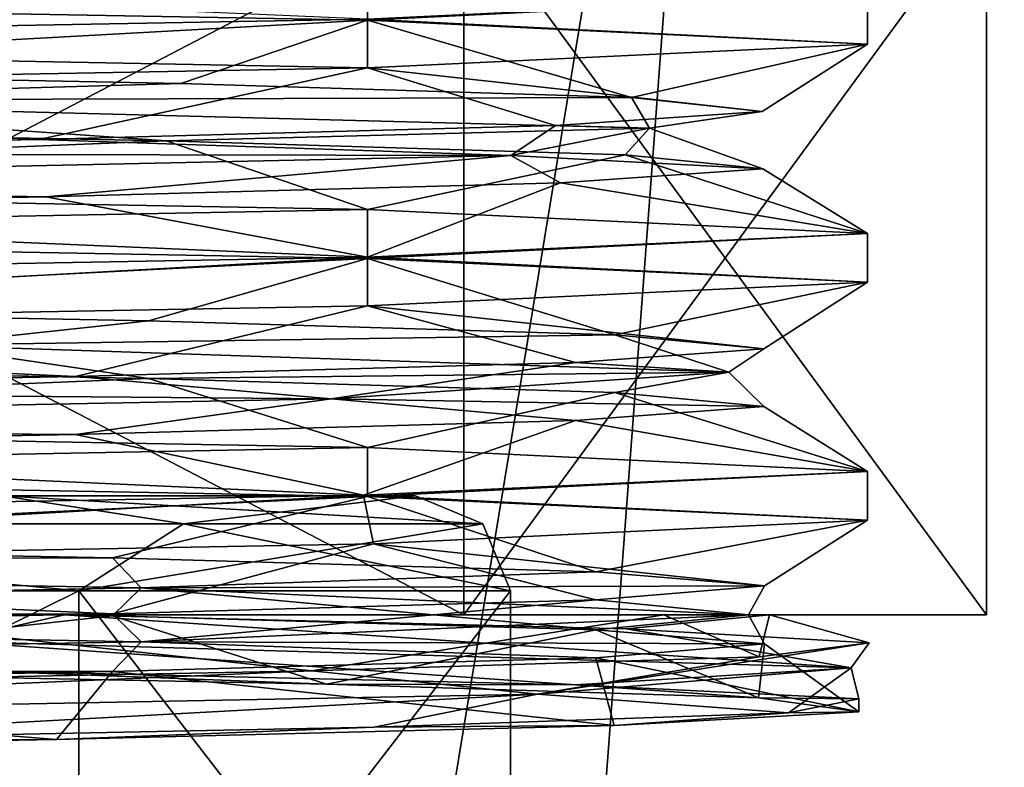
# Model space of a CAD drawing. Header units: millimetres. Extents: x -284 to 78, y 0 to 199.
# Tile 83 of 122: x -42.56 to -38.43, y 32.41 to 35.55. Entities that reach past the tile are written whole.
import ezdxf

# ---------------------------------------------------------------- set-up
doc = ezdxf.new("R2010")
doc.units = ezdxf.units.MM
doc.header["$LTSCALE"] = 65.185185
for name, color, linetype in [('680', 7, 'CONTINUOUS'), ('683', 7, 'CONTINUOUS'), ('685', 7, 'CONTINUOUS'), ('686', 7, 'CONTINUOUS'), ('687', 7, 'CONTINUOUS'), ('696', 7, 'CONTINUOUS'), ('697', 7, 'CONTINUOUS'), ('698', 7, 'CONTINUOUS'), ('715', 7, 'CONTINUOUS'), ('718', 7, 'CONTINUOUS'), ('720', 7, 'CONTINUOUS'), ('796', 7, 'CONTINUOUS'), ('800', 7, 'CONTINUOUS'), ('805', 7, 'CONTINUOUS'), ('806', 7, 'CONTINUOUS'), ('807', 7, 'CONTINUOUS'), ('808', 7, 'CONTINUOUS'), ('809', 7, 'CONTINUOUS'), ('810', 7, 'CONTINUOUS'), ('811', 7, 'CONTINUOUS'), ('812', 7, 'CONTINUOUS'), ('849', 7, 'CONTINUOUS'), ('850', 7, 'CONTINUOUS'), ('851', 7, 'CONTINUOUS'), ('852', 7, 'CONTINUOUS')]:
    doc.layers.add(name, color=color, linetype=linetype)

msp = doc.modelspace()

# ---------------------------------------------------------------- linework, layer by layer
at = {"layer": '680', "linetype": 'CONTINUOUS'}
for points in [[(-41.9982, 7.05, -12.5691), (-51.6243, 7.05, -14.8112), (-45.3956, 61.05, -14.1707), (-41.9982, 7.05, -12.5691)], [(-37.9456, 61.05, -8.758), (-41.9982, 7.05, -12.5691), (-45.3956, 61.05, -14.1707), (-37.9456, 61.05, -8.758)], [(-35.893, 7.05, -4.7962), (-41.9982, 7.05, -12.5691), (-37.9456, 61.05, -8.758), (-35.893, 7.05, -4.7962)]]:
    msp.add_3dface(points, dxfattribs=at)
at = {"layer": '683', "linetype": 'CONTINUOUS'}
for points in [[(-44.9128, 7.05, 14.0046), (-35.9954, 7.05, 5.0872), (-35.9954, 61.05, 5.0872), (-44.9128, 7.05, 14.0046)], [(-44.9128, 7.05, 14.0046), (-35.9954, 61.05, 5.0872), (-44.9128, 61.05, 14.0046), (-44.9128, 7.05, 14.0046)]]:
    msp.add_3dface(points, dxfattribs=at)
at = {"layer": '685', "linetype": 'CONTINUOUS'}
for points in [[(-40.6963, 33.05, 6.7595), (-46.4465, 33.05, 10.9372), (-40.6963, 36.05, 6.7596), (-40.6963, 33.05, 6.7595)], [(-40.6963, 36.05, 6.7596), (-46.4465, 33.05, 10.9372), (-46.4464, 36.05, 10.9372), (-40.6963, 36.05, 6.7596)], [(-38.5, 33.05), (-40.6963, 33.05, 6.7595), (-38.5, 36.05), (-38.5, 33.05)], [(-38.5, 36.05), (-40.6963, 33.05, 6.7595), (-40.6963, 36.05, 6.7596), (-38.5, 36.05)]]:
    msp.add_3dface(points, dxfattribs=at)
at = {"layer": '686', "linetype": 'CONTINUOUS'}
for points in [[(-42.3743, 33.05, -7.9739), (-46.4465, 33.05, -10.9372), (-47.1786, 33.05, -10.729), (-42.3743, 33.05, -7.9739)], [(-46.4465, 33.05, 10.9372), (-40.6963, 33.05, 6.7595), (-43.5073, 33.05, 8.3836), (-46.4465, 33.05, 10.9372)], [(-40.6963, 33.05, -6.7595), (-46.4465, 33.05, -10.9372), (-42.3743, 33.05, -7.9739), (-40.6963, 33.05, -6.7595)], [(-43.5073, 33.05, 8.3836), (-40.6963, 33.05, 6.7595), (-39.8562, 33.05, 3.5512), (-43.5073, 33.05, 8.3836)], [(-39.4123, 33.05, -2.5506), (-40.6963, 33.05, -6.7595), (-42.3743, 33.05, -7.9739), (-39.4123, 33.05, -2.5506)], [(-40.6963, 33.05, 6.7595), (-38.5, 33.05), (-39.8562, 33.05, 3.5512), (-40.6963, 33.05, 6.7595)], [(-38.5, 33.05), (-40.6963, 33.05, -6.7595), (-39.4123, 33.05, -2.5506), (-38.5, 33.05)], [(-39.8562, 33.05, 3.5512), (-38.5, 33.05), (-39.4123, 33.05, -2.5506), (-39.8562, 33.05, 3.5512)]]:
    msp.add_3dface(points, dxfattribs=at)
at = {"layer": '687', "linetype": 'CONTINUOUS'}
for points in [[(-46.4465, 33.05, -10.9372), (-40.6963, 33.05, -6.7595), (-46.4464, 36.05, -10.9372), (-46.4465, 33.05, -10.9372)], [(-46.4464, 36.05, -10.9372), (-40.6963, 33.05, -6.7595), (-40.6963, 36.05, -6.7596), (-46.4464, 36.05, -10.9372)], [(-38.5, 33.05), (-38.5, 36.05), (-40.6963, 36.05, -6.7596), (-38.5, 33.05)], [(-40.6963, 33.05, -6.7595), (-38.5, 33.05), (-40.6963, 36.05, -6.7596), (-40.6963, 33.05, -6.7595)]]:
    msp.add_3dface(points, dxfattribs=at)
at = {"layer": '696', "linetype": 'CONTINUOUS'}
for points in [[(-42.3743, 33.05, -7.9739), (-47.1786, 33.05, -10.729), (-42.8651, 32.9389, -8.5031), (-42.3743, 33.05, -7.9739)], [(-42.3743, 33.05, -7.9739), (-42.8651, 32.9389, -8.5031), (-39.0686, 32.8278, -1.9276), (-42.3743, 33.05, -7.9739)], [(-42.3743, 33.05, -7.9739), (-39.0686, 32.8278, -1.9276), (-40.0122, 32.9913, -4.6882), (-42.3743, 33.05, -7.9739)], [(-40.0122, 32.9913, -4.6882), (-39.0686, 32.8278, -1.9276), (-38.9937, 32.9326, -0.7718), (-40.0122, 32.9913, -4.6882)], [(-39.0686, 32.8278, -1.9276), (-42.8651, 32.9389, -8.5031), (-40.2266, 32.7554, -5.1201), (-39.0686, 32.8278, -1.9276)], [(-40.2266, 32.7554, -5.1201), (-42.8651, 32.9389, -8.5031), (-42.7416, 32.8143, -8.3097), (-40.2266, 32.7554, -5.1201)], [(-39.0686, 32.8278, -1.9276), (-40.3871, 32.7167, 5.5499), (-38.9937, 32.9326, -0.7718), (-39.0686, 32.8278, -1.9276)], [(-38.9937, 32.9326, -0.7718), (-40.3871, 32.7167, 5.5499), (-39.4557, 32.8739, 3.2484), (-38.9937, 32.9326, -0.7718)], [(-39.4557, 32.8739, 3.2484), (-40.3871, 32.7167, 5.5499), (-41.3361, 32.8152, 6.8316), (-39.4557, 32.8739, 3.2484)], [(-40.3871, 32.7167, 5.5499), (-46.2035, 32.6056, 10.4306), (-41.3361, 32.8152, 6.8316), (-40.3871, 32.7167, 5.5499)], [(-41.3361, 32.8152, 6.8316), (-46.2035, 32.6056, 10.4306), (-44.3819, 32.7565, 9.4959), (-41.3361, 32.8152, 6.8316)], [(-40.3871, 32.7167, 5.5499), (-39.0686, 32.8278, -1.9276), (-39.3317, 32.6375, 2.8147), (-40.3871, 32.7167, 5.5499)], [(-39.0361, 32.6964, -1.2365), (-39.0686, 32.8278, -1.9276), (-40.2266, 32.7554, -5.1201), (-39.0361, 32.6964, -1.2365)], [(-39.3317, 32.6375, 2.8147), (-39.0686, 32.8278, -1.9276), (-39.0361, 32.6964, -1.2365), (-39.3317, 32.6375, 2.8147)], [(-46.2035, 32.6056, 10.4306), (-40.3871, 32.7167, 5.5499), (-44.0246, 32.5196, 9.2752), (-46.2035, 32.6056, 10.4306)], [(-44.0246, 32.5196, 9.2752), (-40.3871, 32.7167, 5.5499), (-41.0732, 32.5786, 6.4844), (-44.0246, 32.5196, 9.2752)], [(-41.0732, 32.5786, 6.4844), (-40.3871, 32.7167, 5.5499), (-39.3317, 32.6375, 2.8147), (-41.0732, 32.5786, 6.4844)]]:
    msp.add_3dface(points, dxfattribs=at)
at = {"layer": '697', "linetype": 'CONTINUOUS'}
for points in [[(-41.2733, 32.759, -6.6904), (-42.7416, 32.8143, -8.3097), (-44.243, 32.8172, -9.3687), (-41.2733, 32.759, -6.6904)], [(-40.2266, 32.7554, -5.1201), (-42.7416, 32.8143, -8.3097), (-41.2733, 32.759, -6.6904), (-40.2266, 32.7554, -5.1201)], [(-39.4579, 32.7008, -3.1273), (-40.2266, 32.7554, -5.1201), (-41.2733, 32.759, -6.6904), (-39.4579, 32.7008, -3.1273)], [(-39.0361, 32.6964, -1.2365), (-40.2266, 32.7554, -5.1201), (-39.4579, 32.7008, -3.1273), (-39.0361, 32.6964, -1.2365)], [(-39.0366, 32.6426, 0.8494), (-39.0361, 32.6964, -1.2365), (-39.4579, 32.7008, -3.1273), (-39.0366, 32.6426, 0.8494)], [(-39.3317, 32.6375, 2.8147), (-39.0361, 32.6964, -1.2365), (-39.0366, 32.6426, 0.8494), (-39.3317, 32.6375, 2.8147)], [(-41.0732, 32.5786, 6.4844), (-39.3317, 32.6375, 2.8147), (-40.0653, 32.5844, 4.7137), (-41.0732, 32.5786, 6.4844)], [(-40.0653, 32.5844, 4.7137), (-39.3317, 32.6375, 2.8147), (-39.0366, 32.6426, 0.8494), (-40.0653, 32.5844, 4.7137)], [(-44.0246, 32.5196, 9.2752), (-41.0732, 32.5786, 6.4844), (-42.4078, 32.5262, 7.9546), (-44.0246, 32.5196, 9.2752)], [(-42.4078, 32.5262, 7.9546), (-41.0732, 32.5786, 6.4844), (-40.0653, 32.5844, 4.7137), (-42.4078, 32.5262, 7.9546)], [(-45.7543, 32.468, 10.1435), (-44.0246, 32.5196, 9.2752), (-42.4078, 32.5262, 7.9546), (-45.7543, 32.468, 10.1435)]]:
    msp.add_3dface(points, dxfattribs=at)
at = {"layer": '698', "linetype": 'CONTINUOUS'}
for points in [[(-43.5073, 33.05, 8.3836), (-41.3361, 32.8152, 6.8316), (-44.3819, 32.7565, 9.4959), (-43.5073, 33.05, 8.3836)], [(-43.5073, 33.05, 8.3836), (-39.8562, 33.05, 3.5512), (-41.3361, 32.8152, 6.8316), (-43.5073, 33.05, 8.3836)], [(-39.4123, 33.05, -2.5506), (-42.3743, 33.05, -7.9739), (-40.0122, 32.9913, -4.6882), (-39.4123, 33.05, -2.5506)], [(-39.8562, 33.05, 3.5512), (-39.4557, 32.8739, 3.2484), (-41.3361, 32.8152, 6.8316), (-39.8562, 33.05, 3.5512)], [(-39.4123, 33.05, -2.5506), (-40.0122, 32.9913, -4.6882), (-38.9937, 32.9326, -0.7718), (-39.4123, 33.05, -2.5506)], [(-39.8562, 33.05, 3.5512), (-39.4123, 33.05, -2.5506), (-39.4557, 32.8739, 3.2484), (-39.8562, 33.05, 3.5512)], [(-39.4123, 33.05, -2.5506), (-38.9937, 32.9326, -0.7718), (-39.4557, 32.8739, 3.2484), (-39.4123, 33.05, -2.5506)]]:
    msp.add_3dface(points, dxfattribs=at)
at = {"layer": '715', "linetype": 'CONTINUOUS'}
for points in [[(-41.1008, 33.7525, -6.4656), (-46.6007, 33.6475, -10.4616), (-46.6008, 33.8525, -10.4616), (-41.1008, 33.7525, -6.4656)], [(-41.1008, 33.5475, -6.4656), (-46.6007, 33.6475, -10.4616), (-41.1008, 33.7525, -6.4656), (-41.1008, 33.5475, -6.4656)], [(-39, 33.6525), (-41.1008, 33.5475, -6.4656), (-41.1008, 33.7525, -6.4656), (-39, 33.6525)], [(-39, 33.4475), (-41.1008, 33.5475, -6.4656), (-39, 33.6525), (-39, 33.4475)]]:
    msp.add_3dface(points, dxfattribs=at)
at = {"layer": '718', "linetype": 'CONTINUOUS'}
for points in [[(-42.6362, 33.55, -5.3464), (-40.9, 33.55), (-46.0403, 33.55, -3.9599), (-42.6362, 33.55, -5.3464)], [(-46.0403, 33.55, -3.9599), (-40.9, 33.55), (-44.4, 33.55), (-46.0403, 33.55, -3.9599)], [(-40.9, 33.55), (-42.6362, 33.55, 5.3464), (-44.4, 33.55), (-40.9, 33.55)]]:
    msp.add_3dface(points, dxfattribs=at)
at = {"layer": '720', "linetype": 'CONTINUOUS'}
for points in [[(-39, 33.4475), (-39, 33.6525), (-41.1175, 33.5521, 6.4886), (-39, 33.4475)], [(-41.1175, 33.5521, 6.4886), (-46.6549, 33.4516, 10.479), (-46.5199, 33.2488, 10.435), (-41.1175, 33.5521, 6.4886)], [(-41.0759, 33.3482, 6.4312), (-41.1175, 33.5521, 6.4886), (-46.5199, 33.2488, 10.435), (-41.0759, 33.3482, 6.4312)], [(-39, 33.4475), (-41.1175, 33.5521, 6.4886), (-41.0759, 33.3482, 6.4312), (-39, 33.4475)]]:
    msp.add_3dface(points, dxfattribs=at)
at = {"layer": '796', "linetype": 'CONTINUOUS'}
for points in [[(-47.0643, 30.8, -9.035), (-42.3143, 30.8, -5.5839), (-42.3143, 33.15, -5.584), (-47.0643, 30.8, -9.035)], [(-47.0643, 33.15, -9.035), (-47.0643, 30.8, -9.035), (-42.3143, 33.15, -5.584), (-47.0643, 33.15, -9.035)], [(-42.3143, 30.8, -5.5839), (-40.5, 30.8), (-42.3143, 33.15, -5.584), (-42.3143, 30.8, -5.5839)], [(-40.5, 30.8), (-40.5, 33.15), (-42.3143, 33.15, -5.584), (-40.5, 30.8)]]:
    msp.add_3dface(points, dxfattribs=at)
at = {"layer": '800', "linetype": 'CONTINUOUS'}
for points in [[(-42.3143, 30.8, 5.5839), (-47.0643, 30.8, 9.035), (-42.3143, 33.15, 5.584), (-42.3143, 30.8, 5.5839)], [(-42.3143, 33.15, 5.584), (-47.0643, 30.8, 9.035), (-47.0643, 33.15, 9.035), (-42.3143, 33.15, 5.584)], [(-40.5, 33.15), (-40.5, 30.8), (-42.3143, 30.8, 5.5839), (-40.5, 33.15)], [(-40.5, 33.15), (-42.3143, 30.8, 5.5839), (-42.3143, 33.15, 5.584), (-40.5, 33.15)]]:
    msp.add_3dface(points, dxfattribs=at)
at = {"layer": '805', "linetype": 'CONTINUOUS'}
for points in [[(-45.3086, 33.4328, 8.1258), (-42.6362, 33.55, 5.3464), (-41.8742, 33.4328, 4.6914), (-45.3086, 33.4328, 8.1258)], [(-42.6362, 33.55, 5.3464), (-40.9, 33.55), (-41.8742, 33.4328, 4.6914), (-42.6362, 33.55, 5.3464)], [(-41.8742, 33.4328, 4.6914), (-40.9, 33.55), (-40.6172, 33.4328), (-41.8742, 33.4328, 4.6914)], [(-42.3143, 33.15, 5.584), (-47.0643, 33.15, 9.035), (-45.3086, 33.4328, 8.1258), (-42.3143, 33.15, 5.584)], [(-42.3143, 33.15, 5.584), (-45.3086, 33.4328, 8.1258), (-41.8742, 33.4328, 4.6914), (-42.3143, 33.15, 5.584)], [(-40.5, 33.15), (-42.3143, 33.15, 5.584), (-40.6172, 33.4328), (-40.5, 33.15)], [(-42.3143, 33.15, 5.584), (-41.8742, 33.4328, 4.6914), (-40.6172, 33.4328), (-42.3143, 33.15, 5.584)]]:
    msp.add_3dface(points, dxfattribs=at)
at = {"layer": '806', "linetype": 'CONTINUOUS'}
for points in [[(-41.8742, 33.4328, -4.6914), (-42.6362, 33.55, -5.3464), (-45.3086, 33.4328, -8.1258), (-41.8742, 33.4328, -4.6914)], [(-40.9, 33.55), (-42.6362, 33.55, -5.3464), (-40.6172, 33.4328), (-40.9, 33.55)], [(-40.6172, 33.4328), (-42.6362, 33.55, -5.3464), (-41.8742, 33.4328, -4.6914), (-40.6172, 33.4328)], [(-47.0643, 33.15, -9.035), (-42.3143, 33.15, -5.584), (-45.3086, 33.4328, -8.1258), (-47.0643, 33.15, -9.035)], [(-42.3143, 33.15, -5.584), (-41.8742, 33.4328, -4.6914), (-45.3086, 33.4328, -8.1258), (-42.3143, 33.15, -5.584)], [(-42.3143, 33.15, -5.584), (-40.5, 33.15), (-41.8742, 33.4328, -4.6914), (-42.3143, 33.15, -5.584)], [(-40.5, 33.15), (-40.6172, 33.4328), (-41.8742, 33.4328, -4.6914), (-40.5, 33.15)]]:
    msp.add_3dface(points, dxfattribs=at)
at = {"layer": '807', "linetype": 'CONTINUOUS'}
for points in [[(-46.6007, 35.4525, 10.4616), (-41.1008, 35.5525, 6.4656), (-45.5889, 35.7471, 9.6019), (-46.6007, 35.4525, 10.4616)], [(-41.9476, 35.0406, -6.8419), (-46.6007, 34.8525, -10.4616), (-44.9657, 35.0995, -9.2903), (-41.9476, 35.0406, -6.8419)], [(-41.1008, 34.7525, -6.4656), (-46.6007, 34.8525, -10.4616), (-41.9476, 35.0406, -6.8419), (-41.1008, 34.7525, -6.4656)], [(-40.0187, 34.9818, -3.4681), (-41.1008, 34.7525, -6.4656), (-41.9476, 35.0406, -6.8419), (-40.0187, 34.9818, -3.4681)], [(-39, 34.6525), (-41.1008, 34.7525, -6.4656), (-40.0187, 34.9818, -3.4681), (-39, 34.6525)], [(-39.44, 34.9229, 0.3749), (-39, 34.6525), (-40.0187, 34.9818, -3.4681), (-39.44, 34.9229, 0.3749)], [(-40.2898, 34.864, 4.1671), (-39, 34.6525), (-39.44, 34.9229, 0.3749), (-40.2898, 34.864, 4.1671)], [(-42.453, 34.8052, 7.3957), (-41.1008, 34.5525, 6.4656), (-40.2898, 34.864, 4.1671), (-42.453, 34.8052, 7.3957)], [(-41.1008, 34.5525, 6.4656), (-39, 34.6525), (-40.2898, 34.864, 4.1671), (-41.1008, 34.5525, 6.4656)], [(-45.6371, 34.7463, 9.6239), (-41.1008, 34.5525, 6.4656), (-42.453, 34.8052, 7.3957), (-45.6371, 34.7463, 9.6239)], [(-46.6009, 34.4525, 10.4616), (-41.1008, 34.5525, 6.4656), (-45.6371, 34.7463, 9.6239), (-46.6009, 34.4525, 10.4616)]]:
    msp.add_3dface(points, dxfattribs=at)
at = {"layer": '808', "linetype": 'CONTINUOUS'}
for points in [[(-41.1008, 35.5475, -6.4656), (-44.8697, 35.3408, -9.2377), (-46.6007, 35.6475, -10.4616), (-41.1008, 35.5475, -6.4656)], [(-41.8859, 35.2821, -6.7687), (-44.8697, 35.3408, -9.2377), (-41.1008, 35.5475, -6.4656), (-41.8859, 35.2821, -6.7687)], [(-39.9921, 35.2234, -3.3905), (-41.8859, 35.2821, -6.7687), (-41.1008, 35.5475, -6.4656), (-39.9921, 35.2234, -3.3905)], [(-39, 35.4475), (-39.9921, 35.2234, -3.3905), (-41.1008, 35.5475, -6.4656), (-39, 35.4475)], [(-41.1008, 35.3475, 6.4656), (-39.4427, 35.1648, 0.4432), (-39, 35.4475), (-41.1008, 35.3475, 6.4656)], [(-39.4427, 35.1648, 0.4432), (-39.9921, 35.2234, -3.3905), (-39, 35.4475), (-39.4427, 35.1648, 0.4432)], [(-46.6009, 35.2475, 10.4616), (-42.4818, 35.0474, 7.4249), (-41.1008, 35.3475, 6.4656), (-46.6009, 35.2475, 10.4616)], [(-42.4818, 35.0474, 7.4249), (-40.3115, 35.1061, 4.2173), (-41.1008, 35.3475, 6.4656), (-42.4818, 35.0474, 7.4249)], [(-40.3115, 35.1061, 4.2173), (-39.4427, 35.1648, 0.4432), (-41.1008, 35.3475, 6.4656), (-40.3115, 35.1061, 4.2173)], [(-45.662, 34.9888, 9.6351), (-42.4818, 35.0474, 7.4249), (-46.6009, 35.2475, 10.4616), (-45.662, 34.9888, 9.6351)]]:
    msp.add_3dface(points, dxfattribs=at)
at = {"layer": '809', "linetype": 'CONTINUOUS'}
for points in [[(-44.8697, 35.3408, -9.2377), (-41.8859, 35.2821, -6.7687), (-44.3737, 35.21, -8.8654), (-44.8697, 35.3408, -9.2377)], [(-41.8859, 35.2821, -6.7687), (-39.9921, 35.2234, -3.3905), (-44.3737, 35.21, -8.8654), (-41.8859, 35.2821, -6.7687)], [(-41.9476, 35.0406, -6.8419), (-44.9657, 35.0995, -9.2903), (-44.3737, 35.21, -8.8654), (-41.9476, 35.0406, -6.8419)], [(-39.9921, 35.2234, -3.3905), (-39.9169, 35.095, -2.9293), (-44.3737, 35.21, -8.8654), (-39.9921, 35.2234, -3.3905)], [(-39.9169, 35.095, -2.9293), (-41.9476, 35.0406, -6.8419), (-44.3737, 35.21, -8.8654), (-39.9169, 35.095, -2.9293)], [(-39.9921, 35.2234, -3.3905), (-39.4427, 35.1648, 0.4432), (-39.9169, 35.095, -2.9293), (-39.9921, 35.2234, -3.3905)], [(-39.4427, 35.1648, 0.4432), (-40.3115, 35.1061, 4.2173), (-39.9169, 35.095, -2.9293), (-39.4427, 35.1648, 0.4432)], [(-40.3115, 35.1061, 4.2173), (-42.4818, 35.0474, 7.4249), (-40.4993, 34.98, 4.4707), (-40.3115, 35.1061, 4.2173)], [(-40.0187, 34.9818, -3.4681), (-41.9476, 35.0406, -6.8419), (-39.9169, 35.095, -2.9293), (-40.0187, 34.9818, -3.4681)], [(-40.3115, 35.1061, 4.2173), (-40.4993, 34.98, 4.4707), (-39.9169, 35.095, -2.9293), (-40.3115, 35.1061, 4.2173)], [(-40.4993, 34.98, 4.4707), (-39.44, 34.9229, 0.3749), (-39.9169, 35.095, -2.9293), (-40.4993, 34.98, 4.4707)], [(-39.44, 34.9229, 0.3749), (-40.0187, 34.9818, -3.4681), (-39.9169, 35.095, -2.9293), (-39.44, 34.9229, 0.3749)], [(-42.4818, 35.0474, 7.4249), (-45.662, 34.9888, 9.6351), (-40.4993, 34.98, 4.4707), (-42.4818, 35.0474, 7.4249)], [(-45.662, 34.9888, 9.6351), (-45.83, 34.865, 9.6364), (-40.4993, 34.98, 4.4707), (-45.662, 34.9888, 9.6351)], [(-45.83, 34.865, 9.6364), (-42.453, 34.8052, 7.3957), (-40.4993, 34.98, 4.4707), (-45.83, 34.865, 9.6364)], [(-42.453, 34.8052, 7.3957), (-40.2898, 34.864, 4.1671), (-40.4993, 34.98, 4.4707), (-42.453, 34.8052, 7.3957)], [(-40.2898, 34.864, 4.1671), (-39.44, 34.9229, 0.3749), (-40.4993, 34.98, 4.4707), (-40.2898, 34.864, 4.1671)], [(-45.6371, 34.7463, 9.6239), (-42.453, 34.8052, 7.3957), (-45.83, 34.865, 9.6364), (-45.6371, 34.7463, 9.6239)]]:
    msp.add_3dface(points, dxfattribs=at)
at = {"layer": '810', "linetype": 'CONTINUOUS'}
for points in [[(-42.0211, 34.0423, -6.9275), (-46.6008, 33.8525, -10.4616), (-45.0505, 34.101, -9.3357), (-42.0211, 34.0423, -6.9275)], [(-41.1008, 33.7525, -6.4656), (-46.6008, 33.8525, -10.4616), (-42.0211, 34.0423, -6.9275), (-41.1008, 33.7525, -6.4656)], [(-40.0619, 33.9837, -3.5901), (-41.1008, 33.7525, -6.4656), (-42.0211, 34.0423, -6.9275), (-40.0619, 33.9837, -3.5901)], [(-39, 33.6525), (-41.1008, 33.7525, -6.4656), (-40.0619, 33.9837, -3.5901), (-39, 33.6525)], [(-39.4359, 33.9251, 0.2289), (-39, 33.6525), (-40.0619, 33.9837, -3.5901), (-39.4359, 33.9251, 0.2289)], [(-40.2268, 33.8665, 4.0172), (-39, 33.6525), (-39.4359, 33.9251, 0.2289), (-40.2268, 33.8665, 4.0172)], [(-42.3287, 33.8079, 7.2667), (-41.1175, 33.5521, 6.4886), (-40.2268, 33.8665, 4.0172), (-42.3287, 33.8079, 7.2667)], [(-41.1175, 33.5521, 6.4886), (-39, 33.6525), (-40.2268, 33.8665, 4.0172), (-41.1175, 33.5521, 6.4886)], [(-45.4596, 33.7492, 9.5414), (-41.1175, 33.5521, 6.4886), (-42.3287, 33.8079, 7.2667), (-45.4596, 33.7492, 9.5414)], [(-46.6549, 33.4516, 10.479), (-41.1175, 33.5521, 6.4886), (-45.4596, 33.7492, 9.5414), (-46.6549, 33.4516, 10.479)], [(-42.173, 33.0458, -7.0988), (-44.243, 32.8172, -9.3687), (-45.2539, 33.1044, -9.4408), (-42.173, 33.0458, -7.0988)], [(-41.2733, 32.759, -6.6904), (-44.243, 32.8172, -9.3687), (-42.173, 33.0458, -7.0988), (-41.2733, 32.759, -6.6904)], [(-40.1421, 32.9872, -3.8045), (-41.2733, 32.759, -6.6904), (-42.173, 33.0458, -7.0988), (-40.1421, 32.9872, -3.8045)], [(-39.4579, 32.7008, -3.1273), (-41.2733, 32.759, -6.6904), (-40.1421, 32.9872, -3.8045), (-39.4579, 32.7008, -3.1273)], [(-39.4334, 32.9286), (-39.4579, 32.7008, -3.1273), (-40.1421, 32.9872, -3.8045), (-39.4334, 32.9286)], [(-40.1421, 32.8699, 3.8045), (-39.0366, 32.6426, 0.8494), (-39.4334, 32.9286), (-40.1421, 32.8699, 3.8045)], [(-39.0366, 32.6426, 0.8494), (-39.4579, 32.7008, -3.1273), (-39.4334, 32.9286), (-39.0366, 32.6426, 0.8494)], [(-42.173, 32.8113, 7.0988), (-40.0653, 32.5844, 4.7137), (-40.1421, 32.8699, 3.8045), (-42.173, 32.8113, 7.0988)], [(-40.0653, 32.5844, 4.7137), (-39.0366, 32.6426, 0.8494), (-40.1421, 32.8699, 3.8045), (-40.0653, 32.5844, 4.7137)], [(-45.2539, 32.7527, 9.4408), (-42.4078, 32.5262, 7.9546), (-42.173, 32.8113, 7.0988), (-45.2539, 32.7527, 9.4408)], [(-42.4078, 32.5262, 7.9546), (-40.0653, 32.5844, 4.7137), (-42.173, 32.8113, 7.0988), (-42.4078, 32.5262, 7.9546)], [(-45.7543, 32.468, 10.1435), (-42.4078, 32.5262, 7.9546), (-45.2539, 32.7527, 9.4408), (-45.7543, 32.468, 10.1435)]]:
    msp.add_3dface(points, dxfattribs=at)
at = {"layer": '811', "linetype": 'CONTINUOUS'}
for points in [[(-46.6008, 34.6475, -10.4616), (-41.1008, 34.5475, -6.4656), (-45.0505, 34.3439, -9.3357), (-46.6008, 34.6475, -10.4616)], [(-45.0505, 34.3439, -9.3357), (-41.1008, 34.5475, -6.4656), (-42.0211, 34.2852, -6.9275), (-45.0505, 34.3439, -9.3357)], [(-42.0211, 34.2852, -6.9275), (-41.1008, 34.5475, -6.4656), (-40.0619, 34.2266, -3.5901), (-42.0211, 34.2852, -6.9275)], [(-41.1008, 34.5475, -6.4656), (-39, 34.4475), (-40.0619, 34.2266, -3.5901), (-41.1008, 34.5475, -6.4656)], [(-39, 34.4475), (-41.1008, 34.3475, 6.4656), (-39.4359, 34.168, 0.2289), (-39, 34.4475)], [(-40.0619, 34.2266, -3.5901), (-39, 34.4475), (-39.4359, 34.168, 0.2289), (-40.0619, 34.2266, -3.5901)], [(-41.1008, 34.3475, 6.4656), (-46.6007, 34.2475, 10.4616), (-42.3287, 34.0508, 7.2667), (-41.1008, 34.3475, 6.4656)], [(-40.2268, 34.1094, 4.0172), (-41.1008, 34.3475, 6.4656), (-42.3287, 34.0508, 7.2667), (-40.2268, 34.1094, 4.0172)], [(-39.4359, 34.168, 0.2289), (-41.1008, 34.3475, 6.4656), (-40.2268, 34.1094, 4.0172), (-39.4359, 34.168, 0.2289)], [(-42.3287, 34.0508, 7.2667), (-46.6007, 34.2475, 10.4616), (-45.4596, 33.9921, 9.5414), (-42.3287, 34.0508, 7.2667)], [(-46.6007, 33.6475, -10.4616), (-41.1008, 33.5475, -6.4656), (-45.2539, 33.3473, -9.4408), (-46.6007, 33.6475, -10.4616)], [(-45.2539, 33.3473, -9.4408), (-41.1008, 33.5475, -6.4656), (-42.173, 33.2887, -7.0988), (-45.2539, 33.3473, -9.4408)], [(-42.173, 33.2887, -7.0988), (-41.1008, 33.5475, -6.4656), (-40.1421, 33.2301, -3.8045), (-42.173, 33.2887, -7.0988)], [(-41.1008, 33.5475, -6.4656), (-39, 33.4475), (-40.1421, 33.2301, -3.8045), (-41.1008, 33.5475, -6.4656)], [(-39, 33.4475), (-41.0759, 33.3482, 6.4312), (-39.4334, 33.1714), (-39, 33.4475)], [(-40.1421, 33.2301, -3.8045), (-39, 33.4475), (-39.4334, 33.1714), (-40.1421, 33.2301, -3.8045)], [(-41.0759, 33.3482, 6.4312), (-46.5199, 33.2488, 10.435), (-42.173, 33.0542, 7.0988), (-41.0759, 33.3482, 6.4312)], [(-40.1421, 33.1128, 3.8045), (-41.0759, 33.3482, 6.4312), (-42.173, 33.0542, 7.0988), (-40.1421, 33.1128, 3.8045)], [(-39.4334, 33.1714), (-41.0759, 33.3482, 6.4312), (-40.1421, 33.1128, 3.8045), (-39.4334, 33.1714)], [(-46.5199, 33.2488, 10.435), (-43.5073, 33.05, 8.3836), (-42.173, 33.0542, 7.0988), (-46.5199, 33.2488, 10.435)], [(-42.173, 33.0542, 7.0988), (-43.5073, 33.05, 8.3836), (-45.2539, 32.9956, 9.4408), (-42.173, 33.0542, 7.0988)]]:
    msp.add_3dface(points, dxfattribs=at)
at = {"layer": '812', "linetype": 'CONTINUOUS'}
for points in [[(-45.0505, 34.3439, -9.3357), (-42.0211, 34.2852, -6.9275), (-42.9741, 34.1833, -7.803), (-45.0505, 34.3439, -9.3357)], [(-42.0211, 34.2852, -6.9275), (-40.0619, 34.2266, -3.5901), (-42.9741, 34.1833, -7.803), (-42.0211, 34.2852, -6.9275)], [(-42.9741, 34.1833, -7.803), (-40.0619, 34.2266, -3.5901), (-39.5828, 34.07, -1.316), (-42.9741, 34.1833, -7.803)], [(-40.0619, 34.2266, -3.5901), (-39.4359, 34.168, 0.2289), (-39.5828, 34.07, -1.316), (-40.0619, 34.2266, -3.5901)], [(-42.0211, 34.0423, -6.9275), (-45.0505, 34.101, -9.3357), (-42.9741, 34.1833, -7.803), (-42.0211, 34.0423, -6.9275)], [(-42.0211, 34.0423, -6.9275), (-42.9741, 34.1833, -7.803), (-39.5828, 34.07, -1.316), (-42.0211, 34.0423, -6.9275)], [(-39.4359, 34.168, 0.2289), (-40.2268, 34.1094, 4.0172), (-39.5828, 34.07, -1.316), (-39.4359, 34.168, 0.2289)], [(-40.2268, 34.1094, 4.0172), (-42.3287, 34.0508, 7.2667), (-41.2543, 33.9567, 5.8106), (-40.2268, 34.1094, 4.0172)], [(-39.5828, 34.07, -1.316), (-40.2268, 34.1094, 4.0172), (-41.2543, 33.9567, 5.8106), (-39.5828, 34.07, -1.316)], [(-42.3287, 34.0508, 7.2667), (-45.4596, 33.9921, 9.5414), (-41.2543, 33.9567, 5.8106), (-42.3287, 34.0508, 7.2667)], [(-40.0619, 33.9837, -3.5901), (-42.0211, 34.0423, -6.9275), (-39.5828, 34.07, -1.316), (-40.0619, 33.9837, -3.5901)], [(-39.4359, 33.9251, 0.2289), (-39.5828, 34.07, -1.316), (-41.2543, 33.9567, 5.8106), (-39.4359, 33.9251, 0.2289)], [(-39.4359, 33.9251, 0.2289), (-40.0619, 33.9837, -3.5901), (-39.5828, 34.07, -1.316), (-39.4359, 33.9251, 0.2289)], [(-41.2543, 33.9567, 5.8106), (-45.4596, 33.9921, 9.5414), (-47.1763, 33.8433, 10.1132), (-41.2543, 33.9567, 5.8106)], [(-42.3287, 33.8079, 7.2667), (-41.2543, 33.9567, 5.8106), (-47.1763, 33.8433, 10.1132), (-42.3287, 33.8079, 7.2667)], [(-42.3287, 33.8079, 7.2667), (-40.2268, 33.8665, 4.0172), (-41.2543, 33.9567, 5.8106), (-42.3287, 33.8079, 7.2667)], [(-40.2268, 33.8665, 4.0172), (-39.4359, 33.9251, 0.2289), (-41.2543, 33.9567, 5.8106), (-40.2268, 33.8665, 4.0172)], [(-45.4596, 33.7492, 9.5414), (-42.3287, 33.8079, 7.2667), (-47.1763, 33.8433, 10.1132), (-45.4596, 33.7492, 9.5414)], [(-45.2539, 33.3473, -9.4408), (-42.173, 33.2887, -7.0988), (-48.4661, 33.2767, -10.3874), (-45.2539, 33.3473, -9.4408)], [(-48.4661, 33.2767, -10.3874), (-42.173, 33.2887, -7.0988), (-42.0516, 33.1633, -6.8609), (-48.4661, 33.2767, -10.3874)], [(-45.2539, 33.1044, -9.4408), (-48.4661, 33.2767, -10.3874), (-42.0516, 33.1633, -6.8609), (-45.2539, 33.1044, -9.4408)], [(-42.173, 33.2887, -7.0988), (-40.1421, 33.2301, -3.8045), (-42.0516, 33.1633, -6.8609), (-42.173, 33.2887, -7.0988)], [(-40.1421, 33.2301, -3.8045), (-39.4334, 33.1714), (-42.0516, 33.1633, -6.8609), (-40.1421, 33.2301, -3.8045)], [(-42.173, 33.0458, -7.0988), (-45.2539, 33.1044, -9.4408), (-42.0516, 33.1633, -6.8609), (-42.173, 33.0458, -7.0988)], [(-40.1421, 32.9872, -3.8045), (-42.173, 33.0458, -7.0988), (-42.0516, 33.1633, -6.8609), (-40.1421, 32.9872, -3.8045)], [(-42.0516, 33.1633, -6.8609), (-39.4334, 33.1714), (-39.5, 33.05), (-42.0516, 33.1633, -6.8609)], [(-40.1421, 32.9872, -3.8045), (-42.0516, 33.1633, -6.8609), (-39.5, 33.05), (-40.1421, 32.9872, -3.8045)], [(-39.4334, 33.1714), (-40.1421, 33.1128, 3.8045), (-39.5, 33.05), (-39.4334, 33.1714)], [(-40.1421, 33.1128, 3.8045), (-42.173, 33.0542, 7.0988), (-42.0516, 32.9367, 6.8609), (-40.1421, 33.1128, 3.8045)], [(-39.5, 33.05), (-40.1421, 33.1128, 3.8045), (-42.0516, 32.9367, 6.8609), (-39.5, 33.05)], [(-42.173, 33.0542, 7.0988), (-45.2539, 32.9956, 9.4408), (-42.0516, 32.9367, 6.8609), (-42.173, 33.0542, 7.0988)], [(-39.4334, 32.9286), (-39.5, 33.05), (-42.0516, 32.9367, 6.8609), (-39.4334, 32.9286)], [(-39.4334, 32.9286), (-40.1421, 32.9872, -3.8045), (-39.5, 33.05), (-39.4334, 32.9286)], [(-42.0516, 32.9367, 6.8609), (-45.2539, 32.9956, 9.4408), (-48.4661, 32.8233, 10.3874), (-42.0516, 32.9367, 6.8609)], [(-42.173, 32.8113, 7.0988), (-42.0516, 32.9367, 6.8609), (-48.4661, 32.8233, 10.3874), (-42.173, 32.8113, 7.0988)], [(-42.173, 32.8113, 7.0988), (-40.1421, 32.8699, 3.8045), (-42.0516, 32.9367, 6.8609), (-42.173, 32.8113, 7.0988)], [(-40.1421, 32.8699, 3.8045), (-39.4334, 32.9286), (-42.0516, 32.9367, 6.8609), (-40.1421, 32.8699, 3.8045)], [(-45.2539, 32.7527, 9.4408), (-42.173, 32.8113, 7.0988), (-48.4661, 32.8233, 10.3874), (-45.2539, 32.7527, 9.4408)]]:
    msp.add_3dface(points, dxfattribs=at)
at = {"layer": '849', "linetype": 'CONTINUOUS'}
for points in [[(-46.6007, 34.8525, -10.4616), (-41.1008, 34.7525, -6.4656), (-46.6008, 34.6475, -10.4616), (-46.6007, 34.8525, -10.4616)], [(-41.1008, 34.7525, -6.4656), (-41.1008, 34.5475, -6.4656), (-46.6008, 34.6475, -10.4616), (-41.1008, 34.7525, -6.4656)], [(-41.1008, 34.7525, -6.4656), (-39, 34.6525), (-41.1008, 34.5475, -6.4656), (-41.1008, 34.7525, -6.4656)], [(-39, 34.6525), (-39, 34.4475), (-41.1008, 34.5475, -6.4656), (-39, 34.6525)]]:
    msp.add_3dface(points, dxfattribs=at)
at = {"layer": '850', "linetype": 'CONTINUOUS'}
for points in [[(-41.1008, 35.7525, -6.4656), (-41.1008, 35.5475, -6.4656), (-46.6007, 35.6475, -10.4616), (-41.1008, 35.7525, -6.4656)], [(-41.1008, 35.7525, -6.4656), (-39, 35.6525), (-41.1008, 35.5475, -6.4656), (-41.1008, 35.7525, -6.4656)], [(-39, 35.6525), (-39, 35.4475), (-41.1008, 35.5475, -6.4656), (-39, 35.6525)]]:
    msp.add_3dface(points, dxfattribs=at)
at = {"layer": '851', "linetype": 'CONTINUOUS'}
for points in [[(-39, 34.6525), (-41.1008, 34.5525, 6.4656), (-39, 34.4475), (-39, 34.6525)], [(-41.1008, 34.5525, 6.4656), (-46.6009, 34.4525, 10.4616), (-46.6007, 34.2475, 10.4616), (-41.1008, 34.5525, 6.4656)], [(-41.1008, 34.5525, 6.4656), (-46.6007, 34.2475, 10.4616), (-41.1008, 34.3475, 6.4656), (-41.1008, 34.5525, 6.4656)], [(-41.1008, 34.5525, 6.4656), (-41.1008, 34.3475, 6.4656), (-39, 34.4475), (-41.1008, 34.5525, 6.4656)]]:
    msp.add_3dface(points, dxfattribs=at)
at = {"layer": '852', "linetype": 'CONTINUOUS'}
for points in [[(-39, 35.6525), (-41.1008, 35.5525, 6.4656), (-39, 35.4475), (-39, 35.6525)], [(-41.1008, 35.5525, 6.4656), (-46.6007, 35.4525, 10.4616), (-41.1008, 35.3475, 6.4656), (-41.1008, 35.5525, 6.4656)], [(-41.1008, 35.5525, 6.4656), (-41.1008, 35.3475, 6.4656), (-39, 35.4475), (-41.1008, 35.5525, 6.4656)], [(-46.6007, 35.4525, 10.4616), (-46.6009, 35.2475, 10.4616), (-41.1008, 35.3475, 6.4656), (-46.6007, 35.4525, 10.4616)]]:
    msp.add_3dface(points, dxfattribs=at)

doc.saveas('drawing.dxf')
